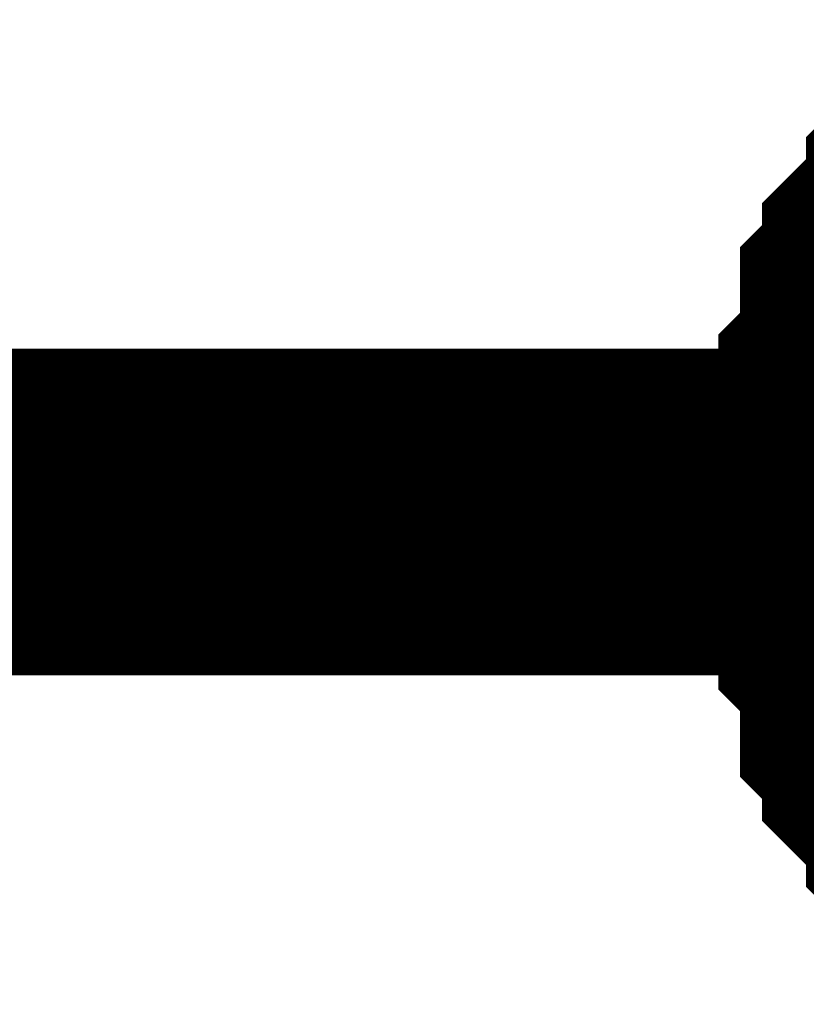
# Model space of a CAD drawing. Header units: inches. Extents: x 0 to 17, y 0 to 11.
# Tile 129 of 256: x 15.299 to 15.3274, y 5.1817 to 5.2173. Entities that reach past the tile are written whole.
import ezdxf

# ---------------------------------------------------------------- set-up
doc = ezdxf.new("R2010")
doc.units = ezdxf.units.IN
doc.header["$MEASUREMENT"] = 0
doc.layers.add('Sheet', color=255, linetype='Continuous')

msp = doc.modelspace()

# ---------------------------------------------------------------- linework, layer by layer
at = {"layer": 'Sheet'}
for points in [[(15.330131, 5.199467, 0.0118, 0.0118, 0), (15.330131, 5.20026, 0.0118, 0.0118, 0), (15.330131, 5.201845, 0.0118, 0.0118, 0), (15.330131, 5.202638, 0.0118, 0.0118, 0), (15.330131, 5.203431, 0.0118, 0.0118, 0), (15.330924, 5.204224, 0.0118, 0.0118, 0), (15.330924, 5.20581, 0.0118, 0.0118, 0), (15.330924, 5.206603, 0.0118, 0.0118, 0), (15.331716, 5.207396, 0.0118, 0.0118, 0), (15.331716, 5.208189, 0.0118, 0.0118, 0), (15.332509, 5.208982, 0.0118, 0.0118, 0), (15.333302, 5.209775, 0.0118, 0.0118, 0), (15.333302, 5.210568, 0.0118, 0.0118, 0), (15.334095, 5.211361, 0.0118, 0.0118, 0)], [(15.330131, 5.199467, 0.0118, 0.0118, 0), (15.330131, 5.20026, 0.0118, 0.0118, 0), (15.330131, 5.201845, 0.0118, 0.0118, 0), (15.330131, 5.202638, 0.0118, 0.0118, 0), (15.330131, 5.203431, 0.0118, 0.0118, 0), (15.330924, 5.204224, 0.0118, 0.0118, 0), (15.330924, 5.20581, 0.0118, 0.0118, 0), (15.330924, 5.206603, 0.0118, 0.0118, 0), (15.331716, 5.207396, 0.0118, 0.0118, 0), (15.331716, 5.208189, 0.0118, 0.0118, 0), (15.332509, 5.208982, 0.0118, 0.0118, 0), (15.333302, 5.209775, 0.0118, 0.0118, 0), (15.333302, 5.210568, 0.0118, 0.0118, 0), (15.334095, 5.211361, 0.0118, 0.0118, 0)], [(15.330131, 5.199467, 0.0118, 0.0118, 0), (15.330131, 5.20026, 0.0118, 0.0118, 0), (15.330131, 5.201845, 0.0118, 0.0118, 0), (15.330131, 5.202638, 0.0118, 0.0118, 0), (15.330131, 5.203431, 0.0118, 0.0118, 0), (15.330924, 5.204224, 0.0118, 0.0118, 0), (15.330924, 5.20581, 0.0118, 0.0118, 0), (15.330924, 5.206603, 0.0118, 0.0118, 0), (15.331716, 5.207396, 0.0118, 0.0118, 0), (15.331716, 5.208189, 0.0118, 0.0118, 0), (15.332509, 5.208982, 0.0118, 0.0118, 0), (15.333302, 5.209775, 0.0118, 0.0118, 0), (15.333302, 5.210568, 0.0118, 0.0118, 0), (15.334095, 5.211361, 0.0118, 0.0118, 0)], [(15.330131, 5.199467, 0.0118, 0.0118, 0), (15.330131, 5.20026, 0.0118, 0.0118, 0), (15.330131, 5.201845, 0.0118, 0.0118, 0), (15.330131, 5.202638, 0.0118, 0.0118, 0), (15.330131, 5.203431, 0.0118, 0.0118, 0), (15.330924, 5.204224, 0.0118, 0.0118, 0), (15.330924, 5.20581, 0.0118, 0.0118, 0), (15.330924, 5.206603, 0.0118, 0.0118, 0), (15.331716, 5.207396, 0.0118, 0.0118, 0), (15.331716, 5.208189, 0.0118, 0.0118, 0), (15.332509, 5.208982, 0.0118, 0.0118, 0), (15.333302, 5.209775, 0.0118, 0.0118, 0), (15.333302, 5.210568, 0.0118, 0.0118, 0), (15.334095, 5.211361, 0.0118, 0.0118, 0)], [(15.100187, 5.199467, 0.0118, 0.0118, 0), (15.349953, 5.199467, 0.0118, 0.0118, 0)], [(15.334095, 5.187572, 0.0118, 0.0118, 0), (15.333302, 5.188365, 0.0118, 0.0118, 0), (15.333302, 5.189158, 0.0118, 0.0118, 0), (15.332509, 5.189951, 0.0118, 0.0118, 0), (15.331716, 5.190744, 0.0118, 0.0118, 0), (15.331716, 5.191537, 0.0118, 0.0118, 0), (15.330924, 5.19233, 0.0118, 0.0118, 0), (15.330924, 5.193123, 0.0118, 0.0118, 0), (15.330924, 5.194709, 0.0118, 0.0118, 0), (15.330131, 5.195502, 0.0118, 0.0118, 0), (15.330131, 5.196295, 0.0118, 0.0118, 0), (15.330131, 5.197088, 0.0118, 0.0118, 0), (15.330131, 5.198674, 0.0118, 0.0118, 0), (15.330131, 5.199467, 0.0118, 0.0118, 0)], [(15.330131, 5.199467, 0.0118, 0.0118, 0), (15.330131, 5.199467, 0.0118, 0.0118, 0)], [(15.334095, 5.187572, 0.0118, 0.0118, 0), (15.333302, 5.188365, 0.0118, 0.0118, 0), (15.333302, 5.189158, 0.0118, 0.0118, 0), (15.332509, 5.189951, 0.0118, 0.0118, 0), (15.331716, 5.190744, 0.0118, 0.0118, 0), (15.331716, 5.191537, 0.0118, 0.0118, 0), (15.330924, 5.19233, 0.0118, 0.0118, 0), (15.330924, 5.193123, 0.0118, 0.0118, 0), (15.330924, 5.194709, 0.0118, 0.0118, 0), (15.330131, 5.195502, 0.0118, 0.0118, 0), (15.330131, 5.196295, 0.0118, 0.0118, 0), (15.330131, 5.197088, 0.0118, 0.0118, 0), (15.330131, 5.198674, 0.0118, 0.0118, 0), (15.330131, 5.199467, 0.0118, 0.0118, 0)], [(15.330131, 5.199467, 0.0118, 0.0118, 0), (15.330131, 5.199467, 0.0118, 0.0118, 0)], [(15.334095, 5.187572, 0.0118, 0.0118, 0), (15.333302, 5.188365, 0.0118, 0.0118, 0), (15.333302, 5.189158, 0.0118, 0.0118, 0), (15.332509, 5.189951, 0.0118, 0.0118, 0), (15.331716, 5.190744, 0.0118, 0.0118, 0), (15.331716, 5.191537, 0.0118, 0.0118, 0), (15.330924, 5.19233, 0.0118, 0.0118, 0), (15.330924, 5.193123, 0.0118, 0.0118, 0), (15.330924, 5.194709, 0.0118, 0.0118, 0), (15.330131, 5.195502, 0.0118, 0.0118, 0), (15.330131, 5.196295, 0.0118, 0.0118, 0), (15.330131, 5.197088, 0.0118, 0.0118, 0), (15.330131, 5.198674, 0.0118, 0.0118, 0), (15.330131, 5.199467, 0.0118, 0.0118, 0)], [(15.330131, 5.199467, 0.0118, 0.0118, 0), (15.330131, 5.199467, 0.0118, 0.0118, 0)], [(15.334095, 5.187572, 0.0118, 0.0118, 0), (15.333302, 5.188365, 0.0118, 0.0118, 0), (15.333302, 5.189158, 0.0118, 0.0118, 0), (15.332509, 5.189951, 0.0118, 0.0118, 0), (15.331716, 5.190744, 0.0118, 0.0118, 0), (15.331716, 5.191537, 0.0118, 0.0118, 0), (15.330924, 5.19233, 0.0118, 0.0118, 0), (15.330924, 5.193123, 0.0118, 0.0118, 0), (15.330924, 5.194709, 0.0118, 0.0118, 0), (15.330131, 5.195502, 0.0118, 0.0118, 0), (15.330131, 5.196295, 0.0118, 0.0118, 0), (15.330131, 5.197088, 0.0118, 0.0118, 0), (15.330131, 5.198674, 0.0118, 0.0118, 0), (15.330131, 5.199467, 0.0118, 0.0118, 0)], [(15.330131, 5.199467, 0.0118, 0.0118, 0), (15.330131, 5.199467, 0.0118, 0.0118, 0)]]:
    msp.add_lwpolyline(points, format="xyseb", dxfattribs=at)

doc.saveas('drawing.dxf')
